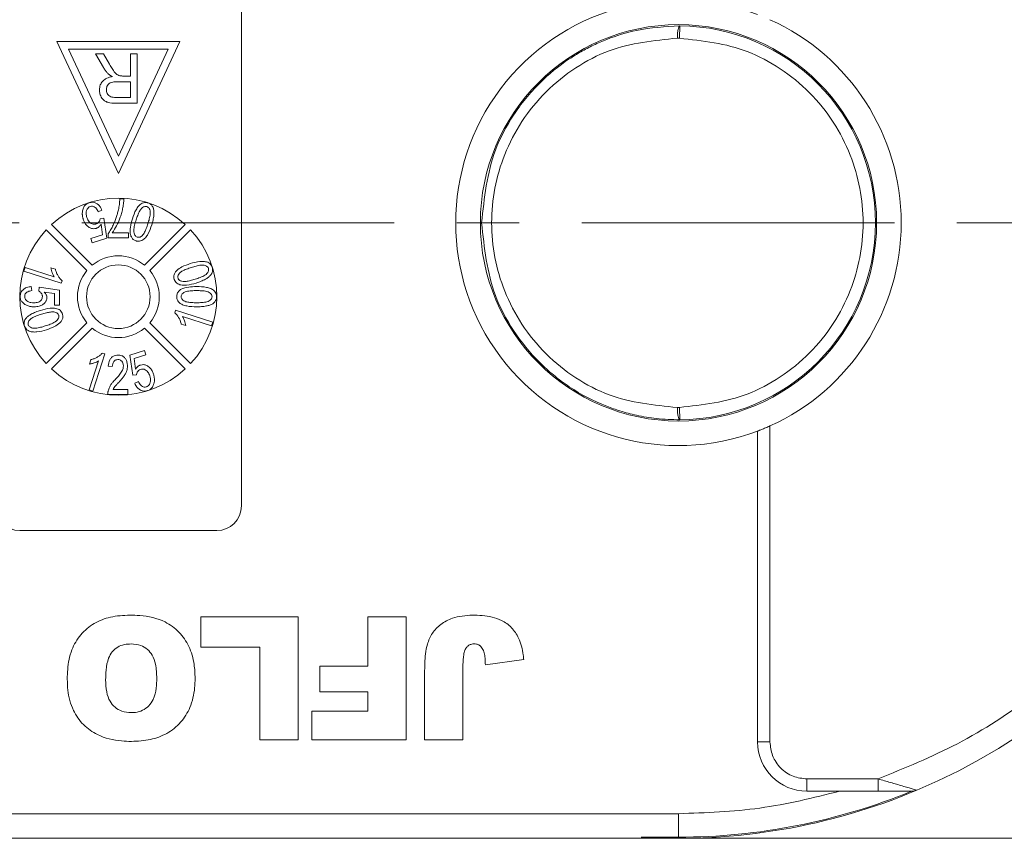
# Model space of a CAD drawing. Header units: millimetres. Extents: x 8853 to 11418, y 45 to 1005.
# Tile 245 of 256: x 11038 to 11078, y 427 to 460. Entities that reach past the tile are written whole.
import ezdxf

# ---------------------------------------------------------------- set-up
doc = ezdxf.new("R2010")
doc.units = ezdxf.units.MM
doc.linetypes.add('CENTERX2', pattern=[20.32, 12.7, -2.54, 2.54, -2.54])
doc.styles.get("Standard").update_dxf_attribs({"font": '仿宋_GB2312_0.TTF', "width": 0.8})
doc.dimstyles.new('ISO-35.1', dxfattribs={"dimtxt": 9, "dimasz": 7.5, "dimexe": 5, "dimexo": 0.625, "dimgap": 2.5, "dimtad": 1, "dimdsep": 46, "dimtxsty": 'Standard', "dimcen": 2.5, "dimadec": 0, "dimazin": 0, "dimtfac": 1, "dimtmove": 0, "dimatfit": 3, "dimfxl": 0, "dimarcsym": 0})

# ---------------------------------------------------------------- blocks, each defined once
blk = doc.blocks.new('*D72')
at = {"color": 0, "lineweight": -2, "transparency": 16777216}
for p, q in [((10888.187, 618.228), (11340.17, 618.228)), ((11335.17, 610.728), (11335.17, 434.54)), ((11229.398, 427.04), (11340.17, 427.04))]:
    blk.add_line(p, q, dxfattribs=at)
at = {"color": 0, "lineweight": 9, "transparency": 16777216}
for points in [[(11333.92, 610.728), (11336.42, 610.728), (11335.17, 618.228)], [(11333.92, 434.54), (11336.42, 434.54), (11335.17, 427.04)]]:
    blk.add_solid(points, dxfattribs=at)
at = {"layer": 'Defpoints', "color": 0, "lineweight": 9, "transparency": 16777216}
for p in [(10887.562, 618.228), (11228.773, 427.04), (11335.17, 427.04)]:
    blk.add_point(p, dxfattribs=at)
at = {"color": 0, "lineweight": 9, "transparency": 16777216, "insert": (11328.17, 522.634), "char_height": 9, "attachment_point": 5, "rotation": 90}
blk.add_mtext('2R+50', dxfattribs=at)

msp = doc.modelspace()

# ---------------------------------------------------------------- linework, layer by layer
at = {"color": 7, "linetype": 'Continuous', "lineweight": 15}
for p, q in [((11047.463, 463.54), (11047.463, 440.54)), ((11065.272, 460.04), (11065.269, 459.54)), ((11039.963, 459.401), (11042.463, 454.04)), ((11044.963, 459.401), (11039.963, 459.401)), ((11042.463, 454.04), (11044.963, 459.401)), ((11065.176, 459.54), (11065.269, 459.54)), ((11040.434, 459.101), (11044.492, 459.101)), ((11042.463, 454.75), (11040.434, 459.101)), ((11041.858, 458.349), (11041.53, 458.901)), ((11041.53, 458.901), (11041.853, 458.901)), ((11041.853, 458.901), (11042.103, 458.479)), ((11044.492, 459.101), (11042.463, 454.75)), ((11042.95, 458.901), (11042.95, 458.004)), ((11043.232, 458.901), (11042.95, 458.901)), ((11043.232, 458.901), (11043.232, 456.901)), ((11042.415, 457.773), (11042.95, 457.773)), ((11042.661, 458.004), (11042.95, 458.004)), ((11042.95, 457.773), (11042.95, 457.132)), ((11042.95, 457.132), (11042.354, 457.132)), ((11043.232, 456.901), (11042.365, 456.901)), ((11042.524, 453.01), (11042.688, 453.01)), ((11041.797, 452.556), (11041.647, 452.491)), ((11041.725, 452.208), (11041.871, 452.229)), ((11041.871, 452.229), (11041.999, 451.416)), ((11041.186, 450.105), (11039.531, 451.761)), ((11039.743, 451.973), (11041.398, 450.318)), ((11041.825, 451.556), (11041.762, 451.983)), ((11043.528, 450.318), (11045.184, 451.973)), ((11045.396, 451.761), (11043.741, 450.105)), ((11041.344, 451.404), (11041.825, 451.556)), ((11041.401, 451.227), (11041.344, 451.404)), ((11041.999, 451.416), (11041.401, 451.227)), ((11042.052, 451.43), (11042.052, 451.596)), ((11042.873, 451.43), (11042.052, 451.43)), ((11042.216, 451.636), (11042.873, 451.636)), ((11042.873, 451.636), (11042.873, 451.43)), ((11038.626, 450.073), (11038.673, 450.22)), ((11040.145, 449.594), (11038.626, 450.073)), ((11038.673, 450.22), (11039.856, 449.847)), ((11039.905, 450.157), (11039.725, 450.214)), ((11040.145, 449.594), (11040.174, 449.689)), ((11038.924, 449.45), (11038.945, 449.285)), ((11039.232, 449.265), (11039.252, 449.429)), ((11039.252, 449.429), (11040.073, 449.306)), ((11040.073, 449.306), (11040.073, 448.691)), ((11039.868, 449.17), (11039.453, 449.23)), ((11039.868, 448.691), (11039.868, 449.17)), ((11040.073, 448.691), (11039.868, 448.691)), ((11044.782, 448.487), (11044.752, 448.391)), ((11044.782, 448.487), (11046.3, 448.008)), ((11046.254, 447.86), (11045.071, 448.233)), ((11039.531, 446.32), (11041.186, 447.975)), ((11041.398, 447.763), (11039.743, 446.108)), ((11045.184, 446.108), (11043.528, 447.763)), ((11043.741, 447.975), (11045.396, 446.32)), ((11045.021, 447.923), (11045.201, 447.867)), ((11046.3, 448.008), (11046.254, 447.86)), ((11041.346, 446.482), (11041.29, 446.302)), ((11041.91, 446.722), (11041.431, 445.203)), ((11041.91, 446.722), (11041.814, 446.751)), ((11042.927, 446.664), (11043.526, 446.853)), ((11043.056, 445.851), (11042.927, 446.664)), ((11043.582, 446.676), (11043.101, 446.525)), ((11043.101, 446.525), (11043.165, 446.098)), ((11043.526, 446.853), (11043.582, 446.676)), ((11041.283, 445.25), (11041.656, 446.433)), ((11042.218, 446.199), (11042.054, 446.219)), ((11043.201, 445.872), (11043.056, 445.851)), ((11042.248, 445.276), (11042.854, 445.276)), ((11042.854, 445.276), (11042.854, 445.07)), ((11043.13, 445.524), (11043.28, 445.589)), ((11041.431, 445.203), (11041.283, 445.25)), ((11042.854, 445.07), (11042.033, 445.07)), ((11065.269, 444.54), (11065.176, 444.54)), ((11065.269, 444.54), (11065.272, 444.04)), ((11068.939, 430.953), (11068.939, 443.789)), ((11068.439, 430.953), (11068.439, 443.581)), ((11046.463, 439.54), (11038.463, 439.54)), ((11045.811, 434.806), (11045.811, 436.04)), ((11045.811, 436.04), (11049.772, 436.04)), ((11049.772, 436.04), (11049.772, 431.04)), ((11052.599, 434.027), (11052.599, 436.04)), ((11052.599, 436.04), (11054.157, 436.04)), ((11054.157, 436.04), (11054.157, 431.04)), ((11048.214, 434.806), (11045.811, 434.806)), ((11048.214, 431.04), (11048.214, 434.806)), ((11056.465, 434.1), (11056.465, 431.04)), ((11057.374, 434.092), (11058.932, 434.3)), ((11050.651, 432.988), (11050.651, 434.027)), ((11050.651, 434.027), (11052.599, 434.027)), ((11054.906, 431.04), (11054.906, 433.746)), ((11052.599, 432.988), (11050.651, 432.988)), ((11052.599, 432.209), (11052.599, 432.988)), ((11050.326, 431.04), (11050.326, 432.209)), ((11050.326, 432.209), (11052.599, 432.209)), ((11049.772, 431.04), (11048.214, 431.04)), ((11054.157, 431.04), (11050.326, 431.04)), ((11056.465, 431.04), (11054.906, 431.04)), ((11068.439, 430.953), (11068.939, 430.953)), ((11073.334, 429.453), (11070.439, 429.453)), ((11070.439, 428.953), (11070.439, 429.453)), ((11073.334, 428.953), (11073.334, 429.453)), ((11070.439, 428.953), (11071.777, 428.953)), ((11071.777, 428.953), (11073.334, 428.953)), ((11065.222, 428.04), (11024.29, 428.04)), ((11065.222, 428.04), (11065.222, 427.086)), ((11025.408, 427.04), (11065.222, 427.04)), ((11063.705, 427.086), (11065.222, 427.086)), ((11066.784, 427.04), (11081.408, 427.04))]:
    msp.add_line(p, q, dxfattribs=at)
at = {"color": 1, "linetype": 'CENTERX2', "lineweight": 13}
msp.add_line((10715.855, 452.04), (11241.313, 452.04), dxfattribs=at)
at = {"color": 7, "linetype": 'Continuous', "lineweight": 15, "flags": 128}
msp.add_lwpolyline([(11066.784, 427.04), (11063.759, 427.04), (11063.753, 427.04)], dxfattribs=at)
at = {"color": 7, "linetype": 'Continuous', "lineweight": 15}
for centre, radius in [((11065.222, 452.04), 8.05), ((11042.463, 449.04), 1.292)]:
    msp.add_circle(centre, radius, dxfattribs=at)
for centre, radius, start, end in [((11065.222, 452.04), 25, 292.7879, 67.2121), ((11065.222, 452.04), 9.05, 69.1769, 290.8231), ((11065.222, 452.04), 9.05, 294.2509, 65.7491), ((11065.222, 452.04), 8, 270.355, 89.645), ((11042.463, 449.04), 4, 47.1491, 132.8509), ((11042.463, 449.04), 4, 137.1491, 222.8509), ((11042.463, 449.04), 4, 317.1491, 42.8509), ((11042.463, 449.04), 1.663, 50.1744, 129.8256), ((11042.463, 449.04), 1.663, 140.1744, 219.8256), ((11042.463, 449.04), 1.663, 320.1744, 39.8256), ((11042.463, 449.04), 1.663, 230.1744, 309.8256), ((11042.463, 449.04), 4, 227.1491, 312.8509), ((11038.463, 440.54), 1, 180, 270), ((11046.463, 440.54), 1, 270, 0), ((11070.439, 430.953), 2, 180, 270), ((11065.222, 452.04), 25, 266.5214, 292.7879), ((11065.222, 452.04), 24.954, 270, 292.2999), ((11074.712, 429.453), 0.5, 270, 292.7879)]:
    msp.add_arc(centre, radius, start, end, dxfattribs=at)
for points, knots in [([(11073.334, 474.628), (11074.423, 474.183), (11076.641, 473.279), (11079.709, 471.286), (11082.519, 468.823), (11084.933, 465.905), (11086.863, 462.647), (11088.232, 459.169), (11089.07, 455.608), (11089.172, 453.216), (11089.222, 452.04)], [0, 0, 0, 0, 0.119843, 0.244, 0.371208, 0.5, 0.628792, 0.756, 0.880157, 1, 1, 1, 1]), ([(11057.222, 452.04), (11057.33, 453.051), (11057.495, 454.6), (11058.364, 456.217), (11059.006, 457.1), (11059.731, 457.9), (11060.499, 458.528), (11061.26, 458.998), (11061.771, 459.266), (11062.513, 459.586), (11063.672, 459.95), (11064.681, 460.007), (11065.272, 460.04)], [0, 0, 0, 0, 0.2373287, 0.3639612, 0.4296932, 0.4970001, 0.6204864, 0.6648412, 0.7107666, 0.758264, 0.858492, 1, 1, 1, 1]), ([(11065.176, 459.54), (11065.178, 459.604), (11065.181, 459.701), (11065.193, 459.817), (11065.207, 459.912), (11065.227, 459.984), (11065.25, 460.032), (11065.264, 460.037), (11065.272, 460.04)], [0, 0, 0, 0, 0.24166, 0.368694, 0.499829, 0.705384, 0.84166, 1, 1, 1, 1]), ([(11065.176, 444.54), (11064.23, 444.635), (11062.775, 444.781), (11061.016, 445.712), (11059.807, 446.679), (11058.825, 447.883), (11057.912, 449.633), (11057.447, 452.04), (11057.912, 454.447), (11058.825, 456.198), (11059.807, 457.402), (11061.016, 458.369), (11062.775, 459.3), (11064.23, 459.445), (11065.176, 459.54)], [0, 0, 0, 0, 0.120645, 0.185436, 0.251402, 0.317135, 0.381281, 0.5, 0.618719, 0.682865, 0.748598, 0.814564, 0.879355, 1, 1, 1, 1]), ([(11065.269, 459.54), (11066.208, 459.435), (11067.653, 459.273), (11069.388, 458.334), (11070.58, 457.366), (11071.546, 456.167), (11072.446, 454.426), (11072.902, 452.04), (11072.446, 449.654), (11071.546, 447.914), (11070.58, 446.715), (11069.388, 445.747), (11067.653, 444.808), (11066.208, 444.646), (11065.269, 444.54)], [0, 0, 0, 0, 0.1197711, 0.1842078, 0.25, 0.3157922, 0.3802289, 0.5, 0.6197711, 0.6842078, 0.75, 0.8157922, 0.8802289, 1, 1, 1, 1]), ([(11042.103, 458.479), (11042.137, 458.422), (11042.209, 458.306), (11042.31, 458.153), (11042.419, 458.048), (11042.493, 458.023), (11042.522, 458.013)], [0, 0, 0, 0, 0.311481, 0.638477, 0.856708, 1, 1, 1, 1]), ([(11042.069, 458.077), (11042.057, 458.089), (11042.033, 458.112), (11041.999, 458.149), (11041.967, 458.187), (11041.932, 458.233), (11041.896, 458.287), (11041.871, 458.329), (11041.858, 458.349)], [0, 0, 0, 0, 0.144665, 0.289487, 0.4342, 0.579222, 0.789354, 1, 1, 1, 1]), ([(11042.224, 457.978), (11042.211, 457.985), (11042.183, 457.999), (11042.143, 458.022), (11042.104, 458.047), (11042.081, 458.067), (11042.069, 458.077)], [0, 0, 0, 0, 0.250484, 0.501049, 0.749483, 1, 1, 1, 1]), ([(11041.694, 457.441), (11041.7, 457.509), (11041.711, 457.633), (11041.807, 457.79), (11041.954, 457.91), (11042.105, 457.959), (11042.202, 457.975), (11042.224, 457.978)], [0, 0, 0, 0, 0.243042, 0.443531, 0.644482, 0.917379, 1, 1, 1, 1]), ([(11041.976, 457.447), (11041.981, 457.491), (11041.989, 457.568), (11042.047, 457.666), (11042.13, 457.733), (11042.258, 457.769), (11042.355, 457.772), (11042.415, 457.773)], [0, 0, 0, 0, 0.210178, 0.371226, 0.533565, 0.714898, 1, 1, 1, 1]), ([(11042.522, 458.013), (11042.528, 458.012), (11042.54, 458.01), (11042.557, 458.008), (11042.574, 458.007), (11042.598, 458.005), (11042.627, 458.004), (11042.65, 458.004), (11042.661, 458.004)], [0, 0, 0, 0, 0.125153, 0.250477, 0.375646, 0.500866, 0.750267, 1, 1, 1, 1]), ([(11042.365, 456.901), (11042.253, 456.903), (11042.091, 456.906), (11041.892, 456.992), (11041.779, 457.116), (11041.706, 457.271), (11041.698, 457.387), (11041.694, 457.441)], [0, 0, 0, 0, 0.336384, 0.490534, 0.645438, 0.837553, 1, 1, 1, 1]), ([(11042.354, 457.132), (11042.285, 457.136), (11042.185, 457.141), (11042.07, 457.21), (11042.01, 457.287), (11041.979, 457.369), (11041.977, 457.424), (11041.976, 457.447)], [0, 0, 0, 0, 0.363897, 0.534205, 0.704468, 0.879693, 1, 1, 1, 1]), ([(11041.277, 452.856), (11041.328, 452.867), (11041.418, 452.887), (11041.547, 452.85), (11041.653, 452.781), (11041.74, 452.68), (11041.778, 452.597), (11041.797, 452.556)], [0, 0, 0, 0, 0.231033, 0.410099, 0.588276, 0.79967, 1, 1, 1, 1]), ([(11042.688, 453.01), (11042.684, 452.943), (11042.676, 452.809), (11042.639, 452.611), (11042.591, 452.416), (11042.515, 452.184), (11042.4, 451.916), (11042.278, 451.73), (11042.216, 451.636)], [0, 0, 0, 0, 0.136074, 0.273442, 0.409391, 0.546051, 0.771031, 1, 1, 1, 1]), ([(11042.465, 452.575), (11042.473, 452.611), (11042.488, 452.682), (11042.505, 452.791), (11042.517, 452.9), (11042.522, 452.973), (11042.524, 453.01)], [0, 0, 0, 0, 0.2489441, 0.4983189, 0.7489671, 1, 1, 1, 1]), ([(11041.035, 452.188), (11041.03, 452.204), (11041.021, 452.236), (11041.01, 452.285), (11041.002, 452.334), (11040.996, 452.399), (11040.998, 452.48), (11041.012, 452.542), (11041.018, 452.573)], [0, 0, 0, 0, 0.127963, 0.256223, 0.384243, 0.512773, 0.753539, 1, 1, 1, 1]), ([(11041.018, 452.573), (11041.026, 452.598), (11041.041, 452.647), (11041.075, 452.71), (11041.117, 452.762), (11041.163, 452.801), (11041.216, 452.835), (11041.256, 452.849), (11041.277, 452.856)], [0, 0, 0, 0, 0.191156, 0.386745, 0.532242, 0.682074, 0.838678, 1, 1, 1, 1]), ([(11041.325, 452.704), (11041.296, 452.691), (11041.243, 452.666), (11041.187, 452.586), (11041.153, 452.477), (11041.157, 452.359), (11041.179, 452.283), (11041.187, 452.254)], [0, 0, 0, 0, 0.177382, 0.334007, 0.546686, 0.828047, 1, 1, 1, 1]), ([(11041.647, 452.491), (11041.618, 452.546), (11041.577, 452.624), (11041.485, 452.693), (11041.41, 452.718), (11041.355, 452.711), (11041.328, 452.704), (11041.325, 452.704)], [0, 0, 0, 0, 0.432044, 0.616827, 0.802741, 0.978102, 1, 1, 1, 1]), ([(11042.052, 451.596), (11042.089, 451.652), (11042.163, 451.764), (11042.246, 451.935), (11042.318, 452.097), (11042.376, 452.253), (11042.426, 452.412), (11042.452, 452.521), (11042.465, 452.575)], [0, 0, 0, 0, 0.187474, 0.376649, 0.531429, 0.686592, 0.843059, 1, 1, 1, 1]), ([(11043.032, 452.204), (11043.075, 452.331), (11043.139, 452.516), (11043.282, 452.729), (11043.403, 452.833), (11043.529, 452.872), (11043.611, 452.867), (11043.656, 452.855), (11043.668, 452.851)], [0, 0, 0, 0, 0.39843, 0.578555, 0.76032, 0.861216, 0.962169, 1, 1, 1, 1]), ([(11043.184, 452.156), (11043.205, 452.219), (11043.247, 452.346), (11043.318, 452.51), (11043.399, 452.628), (11043.477, 452.684), (11043.544, 452.708), (11043.591, 452.706), (11043.615, 452.7), (11043.62, 452.699)], [0, 0, 0, 0, 0.26335, 0.527085, 0.70469, 0.820189, 0.900798, 0.982045, 1, 1, 1, 1]), ([(11043.62, 452.699), (11043.639, 452.69), (11043.678, 452.673), (11043.725, 452.614), (11043.758, 452.523), (11043.761, 452.379), (11043.724, 452.202), (11043.685, 452.07), (11043.665, 452.004)], [0, 0, 0, 0, 0.0820242, 0.1644637, 0.2906291, 0.4572607, 0.7266127, 1, 1, 1, 1]), ([(11043.668, 452.851), (11043.688, 452.844), (11043.728, 452.83), (11043.781, 452.794), (11043.826, 452.749), (11043.857, 452.701), (11043.879, 452.654), (11043.888, 452.624), (11043.892, 452.608)], [0, 0, 0, 0, 0.18305, 0.371765, 0.546827, 0.72894, 0.863493, 1, 1, 1, 1]), ([(11043.892, 452.608), (11043.9, 452.567), (11043.915, 452.483), (11043.908, 452.363), (11043.893, 452.253), (11043.872, 452.153), (11043.847, 452.054), (11043.827, 451.989), (11043.817, 451.956)], [0, 0, 0, 0, 0.189976, 0.385585, 0.537948, 0.690959, 0.845359, 1, 1, 1, 1]), ([(11041.564, 451.816), (11041.522, 451.808), (11041.438, 451.79), (11041.302, 451.833), (11041.179, 451.921), (11041.086, 452.048), (11041.051, 452.144), (11041.035, 452.188)], [0, 0, 0, 0, 0.177529, 0.354598, 0.576747, 0.802574, 1, 1, 1, 1]), ([(11041.187, 452.254), (11041.212, 452.19), (11041.25, 452.097), (11041.351, 452.011), (11041.436, 451.977), (11041.506, 451.98), (11041.542, 451.99), (11041.552, 451.993)], [0, 0, 0, 0, 0.404133, 0.590474, 0.778216, 0.938326, 1, 1, 1, 1]), ([(11041.552, 451.993), (11041.567, 451.998), (11041.599, 452.011), (11041.639, 452.04), (11041.67, 452.075), (11041.695, 452.114), (11041.715, 452.159), (11041.722, 452.192), (11041.725, 452.208)], [0, 0, 0, 0, 0.172016, 0.35027, 0.50136, 0.657066, 0.825975, 1, 1, 1, 1]), ([(11043.181, 451.307), (11043.14, 451.325), (11043.061, 451.358), (11042.981, 451.467), (11042.933, 451.638), (11042.941, 451.894), (11042.999, 452.092), (11043.032, 452.204)], [0, 0, 0, 0, 0.130102, 0.251339, 0.3866, 0.653267, 1, 1, 1, 1]), ([(11043.231, 451.46), (11043.212, 451.469), (11043.173, 451.486), (11043.126, 451.543), (11043.095, 451.626), (11043.086, 451.766), (11043.121, 451.945), (11043.163, 452.085), (11043.184, 452.156)], [0, 0, 0, 0, 0.081501, 0.16341, 0.28555, 0.424413, 0.709181, 1, 1, 1, 1]), ([(11041.762, 451.983), (11041.754, 451.971), (11041.74, 451.948), (11041.71, 451.91), (11041.67, 451.871), (11041.627, 451.842), (11041.591, 451.826), (11041.573, 451.819), (11041.564, 451.816)], [0, 0, 0, 0, 0.155778, 0.312452, 0.546133, 0.787059, 0.893146, 1, 1, 1, 1]), ([(11043.817, 451.956), (11043.774, 451.829), (11043.711, 451.643), (11043.567, 451.43), (11043.445, 451.326), (11043.321, 451.287), (11043.239, 451.291), (11043.194, 451.303), (11043.181, 451.307)], [0, 0, 0, 0, 0.397793, 0.578801, 0.761678, 0.860551, 0.959511, 1, 1, 1, 1]), ([(11043.665, 452.004), (11043.655, 451.972), (11043.634, 451.909), (11043.601, 451.82), (11043.567, 451.736), (11043.53, 451.659), (11043.487, 451.583), (11043.448, 451.54), (11043.428, 451.517)], [0, 0, 0, 0, 0.183296, 0.366739, 0.522449, 0.67858, 0.837782, 1, 1, 1, 1]), ([(11065.272, 444.04), (11064.955, 444.049), (11064.364, 444.066), (11063.553, 444.205), (11062.883, 444.381), (11061.947, 444.709), (11061.026, 445.188), (11060.147, 445.84), (11059.347, 446.562), (11058.498, 447.611), (11057.496, 449.48), (11057.33, 451.03), (11057.222, 452.04)], [0, 0, 0, 0, 0.076031, 0.141714, 0.197043, 0.242017, 0.379556, 0.443133, 0.503189, 0.636039, 0.762674, 1, 1, 1, 1]), ([(11089.222, 452.04), (11089.172, 450.865), (11089.07, 448.472), (11088.232, 444.911), (11086.863, 441.433), (11084.933, 438.175), (11082.519, 435.258), (11079.709, 432.794), (11076.641, 430.802), (11074.423, 429.897), (11073.334, 429.453)], [0, 0, 0, 0, 0.119843, 0.244, 0.371208, 0.5, 0.628792, 0.756, 0.880157, 1, 1, 1, 1]), ([(11043.428, 451.517), (11043.415, 451.506), (11043.389, 451.484), (11043.351, 451.464), (11043.316, 451.454), (11043.288, 451.451), (11043.259, 451.453), (11043.24, 451.458), (11043.231, 451.46)], [0, 0, 0, 0, 0.233486, 0.474398, 0.601204, 0.732029, 0.864197, 1, 1, 1, 1]), ([(11045.382, 450.382), (11045.511, 450.419), (11045.7, 450.474), (11045.958, 450.478), (11046.114, 450.438), (11046.216, 450.356), (11046.258, 450.287), (11046.273, 450.244), (11046.277, 450.232)], [0, 0, 0, 0, 0.398487, 0.580423, 0.764447, 0.863754, 0.963105, 1, 1, 1, 1]), ([(11039.725, 450.214), (11039.728, 450.197), (11039.733, 450.164), (11039.745, 450.116), (11039.759, 450.067), (11039.779, 450.006), (11039.808, 449.93), (11039.84, 449.875), (11039.856, 449.847)], [0, 0, 0, 0, 0.127794, 0.25608, 0.383876, 0.511854, 0.754509, 1, 1, 1, 1]), ([(11040.174, 449.689), (11040.144, 449.717), (11040.083, 449.775), (11040.013, 449.882), (11039.953, 449.998), (11039.921, 450.092), (11039.908, 450.146), (11039.905, 450.157)], [0, 0, 0, 0, 0.2257979, 0.4583838, 0.6958093, 0.9380619, 1, 1, 1, 1]), ([(11044.733, 449.745), (11044.724, 449.788), (11044.706, 449.87), (11044.748, 449.998), (11044.857, 450.135), (11045.072, 450.277), (11045.269, 450.344), (11045.382, 450.382)], [0, 0, 0, 0, 0.126146, 0.248685, 0.381789, 0.644448, 1, 1, 1, 1]), ([(11044.888, 449.792), (11044.883, 449.813), (11044.875, 449.854), (11044.895, 449.926), (11044.948, 450.004), (11045.062, 450.091), (11045.23, 450.163), (11045.363, 450.207), (11045.43, 450.23)], [0, 0, 0, 0, 0.0814958, 0.163467, 0.2846171, 0.4470253, 0.7211404, 1, 1, 1, 1]), ([(11045.43, 450.23), (11045.494, 450.249), (11045.622, 450.287), (11045.796, 450.323), (11045.94, 450.324), (11046.031, 450.293), (11046.09, 450.251), (11046.115, 450.211), (11046.123, 450.188), (11046.125, 450.184)], [0, 0, 0, 0, 0.26321, 0.526906, 0.702895, 0.82215, 0.902396, 0.983377, 1, 1, 1, 1]), ([(11046.125, 450.184), (11046.129, 450.164), (11046.137, 450.122), (11046.115, 450.05), (11046.065, 449.978), (11045.956, 449.891), (11045.789, 449.818), (11045.651, 449.772), (11045.582, 449.748)], [0, 0, 0, 0, 0.082176, 0.164779, 0.286551, 0.426628, 0.71036, 1, 1, 1, 1]), ([(11046.277, 450.232), (11046.283, 450.211), (11046.295, 450.168), (11046.295, 450.102), (11046.283, 450.039), (11046.261, 449.987), (11046.234, 449.944), (11046.216, 449.921), (11046.207, 449.909)], [0, 0, 0, 0, 0.190309, 0.38662, 0.562308, 0.745207, 0.871859, 1, 1, 1, 1]), ([(11045.63, 449.596), (11045.5, 449.559), (11045.312, 449.505), (11045.054, 449.5), (11044.897, 449.541), (11044.794, 449.622), (11044.752, 449.691), (11044.737, 449.734), (11044.733, 449.745)], [0, 0, 0, 0, 0.397993, 0.580197, 0.764282, 0.864607, 0.964958, 1, 1, 1, 1]), ([(11045.047, 449.664), (11045.031, 449.668), (11044.998, 449.676), (11044.958, 449.696), (11044.93, 449.72), (11044.912, 449.742), (11044.897, 449.766), (11044.891, 449.783), (11044.888, 449.792)], [0, 0, 0, 0, 0.234136, 0.47621, 0.606476, 0.74032, 0.868467, 1, 1, 1, 1]), ([(11045.582, 449.748), (11045.55, 449.739), (11045.486, 449.719), (11045.394, 449.695), (11045.306, 449.675), (11045.222, 449.662), (11045.135, 449.653), (11045.077, 449.66), (11045.047, 449.664)], [0, 0, 0, 0, 0.183286, 0.366712, 0.522381, 0.678491, 0.837651, 1, 1, 1, 1]), ([(11046.207, 449.909), (11046.177, 449.879), (11046.116, 449.818), (11046.013, 449.754), (11045.914, 449.704), (11045.822, 449.664), (11045.727, 449.628), (11045.662, 449.607), (11045.63, 449.596)], [0, 0, 0, 0, 0.192003, 0.389705, 0.541013, 0.692984, 0.846361, 1, 1, 1, 1]), ([(11038.473, 449.052), (11038.478, 449.102), (11038.487, 449.198), (11038.575, 449.319), (11038.707, 449.409), (11038.833, 449.441), (11038.91, 449.448), (11038.924, 449.45)], [0, 0, 0, 0, 0.222912, 0.429114, 0.647214, 0.937531, 1, 1, 1, 1]), ([(11038.945, 449.285), (11038.889, 449.276), (11038.809, 449.262), (11038.72, 449.207), (11038.678, 449.154), (11038.66, 449.1), (11038.658, 449.065), (11038.658, 449.051)], [0, 0, 0, 0, 0.406374, 0.592589, 0.744614, 0.896945, 1, 1, 1, 1]), ([(11044.833, 449.041), (11044.838, 449.086), (11044.847, 449.174), (11044.919, 449.281), (11045.074, 449.384), (11045.323, 449.444), (11045.536, 449.449), (11045.644, 449.451)], [0, 0, 0, 0, 0.132467, 0.259515, 0.367846, 0.679603, 1, 1, 1, 1]), ([(11045.017, 449.039), (11045.019, 449.061), (11045.023, 449.103), (11045.062, 449.164), (11045.13, 449.218), (11045.257, 449.265), (11045.433, 449.284), (11045.573, 449.286), (11045.643, 449.287)], [0, 0, 0, 0, 0.085224, 0.171206, 0.283222, 0.43306, 0.713823, 1, 1, 1, 1]), ([(11045.643, 449.287), (11045.71, 449.286), (11045.85, 449.284), (11046.023, 449.267), (11046.154, 449.22), (11046.221, 449.166), (11046.262, 449.103), (11046.266, 449.062), (11046.269, 449.041)], [0, 0, 0, 0, 0.271738, 0.571643, 0.702765, 0.834611, 0.913732, 1, 1, 1, 1]), ([(11045.644, 449.451), (11045.778, 449.448), (11045.972, 449.443), (11046.217, 449.375), (11046.354, 449.295), (11046.429, 449.188), (11046.452, 449.106), (11046.453, 449.056), (11046.453, 449.041)], [0, 0, 0, 0, 0.397293, 0.573404, 0.751661, 0.853128, 0.954558, 1, 1, 1, 1]), ([(11038.667, 448.727), (11038.646, 448.741), (11038.603, 448.77), (11038.553, 448.821), (11038.515, 448.875), (11038.491, 448.929), (11038.475, 448.989), (11038.474, 449.031), (11038.473, 449.052)], [0, 0, 0, 0, 0.193249, 0.390898, 0.535588, 0.684711, 0.839955, 1, 1, 1, 1]), ([(11038.658, 449.051), (11038.661, 449.019), (11038.666, 448.963), (11038.714, 448.892), (11038.793, 448.835), (11038.903, 448.798), (11038.989, 448.795), (11039.03, 448.793)], [0, 0, 0, 0, 0.188744, 0.324822, 0.492508, 0.758011, 1, 1, 1, 1]), ([(11039.03, 448.793), (11039.093, 448.797), (11039.182, 448.802), (11039.287, 448.854), (11039.343, 448.908), (11039.372, 448.978), (11039.374, 449.024), (11039.376, 449.048)], [0, 0, 0, 0, 0.383963, 0.547613, 0.713022, 0.855096, 1, 1, 1, 1]), ([(11039.56, 449.003), (11039.557, 448.969), (11039.551, 448.897), (11039.487, 448.793), (11039.382, 448.707), (11039.229, 448.64), (11039.111, 448.633), (11039.042, 448.629)], [0, 0, 0, 0, 0.142548, 0.302942, 0.503054, 0.708879, 1, 1, 1, 1]), ([(11039.376, 449.048), (11039.375, 449.063), (11039.374, 449.095), (11039.362, 449.137), (11039.343, 449.172), (11039.317, 449.205), (11039.28, 449.237), (11039.248, 449.256), (11039.232, 449.265)], [0, 0, 0, 0, 0.169274, 0.343337, 0.470122, 0.601323, 0.797642, 1, 1, 1, 1]), ([(11039.453, 449.23), (11039.463, 449.221), (11039.481, 449.201), (11039.508, 449.165), (11039.534, 449.122), (11039.551, 449.077), (11039.559, 449.037), (11039.56, 449.014), (11039.56, 449.003)], [0, 0, 0, 0, 0.155622, 0.312048, 0.522865, 0.739991, 0.868899, 1, 1, 1, 1]), ([(11045.644, 448.631), (11045.509, 448.634), (11045.314, 448.639), (11045.078, 448.705), (11044.949, 448.778), (11044.87, 448.87), (11044.837, 448.96), (11044.834, 449.018), (11044.833, 449.041)], [0, 0, 0, 0, 0.396817, 0.575976, 0.724424, 0.827652, 0.931402, 1, 1, 1, 1]), ([(11045.127, 448.868), (11045.1, 448.888), (11045.058, 448.918), (11045.024, 448.98), (11045.018, 449.018), (11045.018, 449.037), (11045.017, 449.039)], [0, 0, 0, 0, 0.472419, 0.721549, 0.970751, 1, 1, 1, 1]), ([(11046.269, 449.041), (11046.267, 449.02), (11046.263, 448.979), (11046.222, 448.918), (11046.156, 448.864), (11046.03, 448.817), (11045.856, 448.799), (11045.714, 448.796), (11045.643, 448.795)], [0, 0, 0, 0, 0.0834403, 0.1674573, 0.2901796, 0.424177, 0.7091941, 1, 1, 1, 1]), ([(11046.453, 449.041), (11046.452, 449.018), (11046.45, 448.971), (11046.431, 448.909), (11046.403, 448.856), (11046.371, 448.816), (11046.336, 448.782), (11046.312, 448.764), (11046.299, 448.755)], [0, 0, 0, 0, 0.203225, 0.41287, 0.56979, 0.731801, 0.864927, 1, 1, 1, 1]), ([(11039.042, 448.629), (11039.026, 448.629), (11038.992, 448.63), (11038.942, 448.634), (11038.893, 448.641), (11038.829, 448.655), (11038.752, 448.68), (11038.696, 448.711), (11038.667, 448.727)], [0, 0, 0, 0, 0.127378, 0.254999, 0.382438, 0.510406, 0.752427, 1, 1, 1, 1]), ([(11038.72, 448.171), (11038.749, 448.201), (11038.809, 448.262), (11038.911, 448.325), (11039.01, 448.375), (11039.103, 448.416), (11039.199, 448.452), (11039.264, 448.473), (11039.297, 448.484)], [0, 0, 0, 0, 0.18979, 0.385218, 0.537634, 0.690722, 0.845228, 1, 1, 1, 1]), ([(11039.297, 448.484), (11039.426, 448.522), (11039.615, 448.577), (11039.875, 448.58), (11040.033, 448.539), (11040.135, 448.455), (11040.175, 448.387), (11040.19, 448.345), (11040.193, 448.335)], [0, 0, 0, 0, 0.397933, 0.582332, 0.768605, 0.868643, 0.968479, 1, 1, 1, 1]), ([(11045.643, 448.795), (11045.61, 448.795), (11045.543, 448.796), (11045.45, 448.8), (11045.363, 448.808), (11045.284, 448.819), (11045.203, 448.835), (11045.153, 448.857), (11045.127, 448.868)], [0, 0, 0, 0, 0.190496, 0.381118, 0.533543, 0.686347, 0.8418, 1, 1, 1, 1]), ([(11046.299, 448.755), (11046.258, 448.735), (11046.175, 448.693), (11046.052, 448.664), (11045.941, 448.647), (11045.842, 448.637), (11045.743, 448.632), (11045.677, 448.631), (11045.644, 448.631)], [0, 0, 0, 0, 0.203404, 0.412578, 0.558423, 0.704766, 0.852269, 1, 1, 1, 1]), ([(11038.649, 447.848), (11038.643, 447.869), (11038.632, 447.913), (11038.631, 447.978), (11038.643, 448.041), (11038.665, 448.093), (11038.692, 448.137), (11038.71, 448.16), (11038.72, 448.171)], [0, 0, 0, 0, 0.1903088, 0.3866202, 0.5623083, 0.7452068, 0.8718592, 1, 1, 1, 1]), ([(11038.802, 447.896), (11038.798, 447.916), (11038.789, 447.955), (11038.808, 448.024), (11038.857, 448.1), (11038.969, 448.188), (11039.138, 448.263), (11039.275, 448.309), (11039.345, 448.332)], [0, 0, 0, 0, 0.078202, 0.156814, 0.274428, 0.428483, 0.711398, 1, 1, 1, 1]), ([(11039.345, 448.332), (11039.376, 448.342), (11039.44, 448.361), (11039.532, 448.386), (11039.62, 448.405), (11039.705, 448.418), (11039.791, 448.427), (11039.85, 448.42), (11039.879, 448.417)], [0, 0, 0, 0, 0.183286, 0.366712, 0.522381, 0.678491, 0.837651, 1, 1, 1, 1]), ([(11040.039, 448.288), (11040.043, 448.268), (11040.051, 448.227), (11040.031, 448.156), (11039.98, 448.079), (11039.867, 447.991), (11039.699, 447.918), (11039.564, 447.873), (11039.496, 447.851)], [0, 0, 0, 0, 0.081148, 0.162775, 0.281887, 0.440431, 0.71766, 1, 1, 1, 1]), ([(11040.193, 448.335), (11040.202, 448.292), (11040.22, 448.207), (11040.176, 448.078), (11040.062, 447.94), (11039.848, 447.801), (11039.653, 447.735), (11039.544, 447.699)], [0, 0, 0, 0, 0.129663, 0.25238, 0.389931, 0.65822, 1, 1, 1, 1]), ([(11039.879, 448.417), (11039.907, 448.409), (11039.953, 448.396), (11040.007, 448.353), (11040.029, 448.314), (11040.037, 448.292), (11040.039, 448.288)], [0, 0, 0, 0, 0.393428, 0.66797, 0.943111, 1, 1, 1, 1]), ([(11044.752, 448.391), (11044.81, 448.33), (11044.927, 448.205), (11044.994, 448.03), (11045.019, 447.935), (11045.021, 447.923)], [0, 0, 0, 0, 0.458957, 0.935465, 1, 1, 1, 1]), ([(11045.201, 447.867), (11045.195, 447.9), (11045.183, 447.965), (11045.145, 448.09), (11045.1, 448.176), (11045.071, 448.233)], [0, 0, 0, 0, 0.256175, 0.51219, 1, 1, 1, 1]), ([(11039.544, 447.699), (11039.415, 447.661), (11039.227, 447.607), (11038.969, 447.602), (11038.813, 447.643), (11038.71, 447.724), (11038.668, 447.793), (11038.653, 447.836), (11038.649, 447.848)], [0, 0, 0, 0, 0.398455, 0.580367, 0.764167, 0.863829, 0.96352, 1, 1, 1, 1]), ([(11039.496, 447.851), (11039.433, 447.831), (11039.305, 447.793), (11039.129, 447.757), (11038.986, 447.757), (11038.894, 447.788), (11038.836, 447.83), (11038.811, 447.869), (11038.803, 447.892), (11038.802, 447.896)], [0, 0, 0, 0, 0.263277, 0.527047, 0.704761, 0.823099, 0.903112, 0.983865, 1, 1, 1, 1]), ([(11041.814, 446.751), (11041.786, 446.721), (11041.728, 446.66), (11041.622, 446.589), (11041.506, 446.53), (11041.412, 446.498), (11041.358, 446.485), (11041.346, 446.482)], [0, 0, 0, 0, 0.226143, 0.459037, 0.694977, 0.935558, 1, 1, 1, 1]), ([(11042.054, 446.219), (11042.066, 446.308), (11042.084, 446.437), (11042.185, 446.577), (11042.284, 446.645), (11042.379, 446.668), (11042.434, 446.67), (11042.452, 446.67)], [0, 0, 0, 0, 0.392892, 0.572783, 0.753614, 0.921225, 1, 1, 1, 1]), ([(11042.448, 446.486), (11042.419, 446.483), (11042.367, 446.479), (11042.304, 446.438), (11042.259, 446.384), (11042.224, 446.303), (11042.22, 446.238), (11042.218, 446.199)], [0, 0, 0, 0, 0.209928, 0.370242, 0.529862, 0.716294, 1, 1, 1, 1]), ([(11042.669, 446.227), (11042.665, 446.269), (11042.659, 446.337), (11042.609, 446.416), (11042.554, 446.463), (11042.497, 446.483), (11042.461, 446.485), (11042.448, 446.486)], [0, 0, 0, 0, 0.326003, 0.538357, 0.716388, 0.895146, 1, 1, 1, 1]), ([(11042.452, 446.67), (11042.503, 446.666), (11042.591, 446.658), (11042.697, 446.588), (11042.77, 446.497), (11042.824, 446.375), (11042.83, 446.28), (11042.833, 446.229)], [0, 0, 0, 0, 0.2315921, 0.3991134, 0.5659003, 0.765762, 1, 1, 1, 1]), ([(11041.29, 446.302), (11041.306, 446.305), (11041.339, 446.31), (11041.388, 446.322), (11041.436, 446.336), (11041.498, 446.356), (11041.573, 446.385), (11041.628, 446.417), (11041.656, 446.433)], [0, 0, 0, 0, 0.127798, 0.256107, 0.383903, 0.511894, 0.754532, 1, 1, 1, 1]), ([(11042.328, 445.666), (11042.374, 445.715), (11042.464, 445.814), (11042.583, 445.962), (11042.659, 446.104), (11042.666, 446.194), (11042.669, 446.227)], [0, 0, 0, 0, 0.2983772, 0.5970962, 0.8531687, 1, 1, 1, 1]), ([(11042.833, 446.229), (11042.832, 446.195), (11042.829, 446.128), (11042.802, 446.017), (11042.75, 445.901), (11042.673, 445.784), (11042.584, 445.676), (11042.522, 445.607), (11042.491, 445.572)], [0, 0, 0, 0, 0.131944, 0.266787, 0.446934, 0.632145, 0.81578, 1, 1, 1, 1]), ([(11043.165, 446.098), (11043.172, 446.11), (11043.187, 446.133), (11043.217, 446.17), (11043.256, 446.209), (11043.298, 446.237), (11043.335, 446.254), (11043.353, 446.261), (11043.362, 446.264)], [0, 0, 0, 0, 0.157952, 0.316856, 0.544695, 0.779396, 0.889257, 1, 1, 1, 1]), ([(11043.375, 446.088), (11043.343, 446.074), (11043.285, 446.047), (11043.229, 445.969), (11043.208, 445.909), (11043.202, 445.876), (11043.201, 445.872)], [0, 0, 0, 0, 0.349762, 0.652672, 0.962091, 1, 1, 1, 1]), ([(11043.362, 446.264), (11043.404, 446.273), (11043.488, 446.29), (11043.623, 446.249), (11043.745, 446.162), (11043.839, 446.035), (11043.874, 445.939), (11043.891, 445.892)], [0, 0, 0, 0, 0.177674, 0.352669, 0.57168, 0.794642, 1, 1, 1, 1]), ([(11043.74, 445.826), (11043.719, 445.88), (11043.687, 445.964), (11043.6, 446.053), (11043.516, 446.097), (11043.435, 446.104), (11043.391, 446.092), (11043.375, 446.088)], [0, 0, 0, 0, 0.338842, 0.53301, 0.728333, 0.898026, 1, 1, 1, 1]), ([(11043.601, 445.377), (11043.626, 445.387), (11043.674, 445.408), (11043.731, 445.478), (11043.768, 445.579), (11043.773, 445.703), (11043.75, 445.786), (11043.74, 445.826)], [0, 0, 0, 0, 0.150705, 0.302187, 0.50178, 0.762512, 1, 1, 1, 1]), ([(11043.891, 445.892), (11043.896, 445.876), (11043.906, 445.844), (11043.916, 445.795), (11043.924, 445.746), (11043.929, 445.681), (11043.928, 445.601), (11043.915, 445.539), (11043.908, 445.507)], [0, 0, 0, 0, 0.127976, 0.256265, 0.384294, 0.512916, 0.753586, 1, 1, 1, 1]), ([(11042.049, 445.211), (11042.055, 445.235), (11042.069, 445.284), (11042.096, 445.351), (11042.128, 445.414), (11042.173, 445.489), (11042.24, 445.573), (11042.299, 445.635), (11042.328, 445.666)], [0, 0, 0, 0, 0.138221, 0.277395, 0.402216, 0.527815, 0.762777, 1, 1, 1, 1]), ([(11042.491, 445.572), (11042.468, 445.548), (11042.433, 445.512), (11042.388, 445.463), (11042.345, 445.416), (11042.294, 445.356), (11042.263, 445.303), (11042.248, 445.276)], [0, 0, 0, 0, 0.259965, 0.389946, 0.519942, 0.758178, 1, 1, 1, 1]), ([(11043.65, 445.224), (11043.599, 445.213), (11043.509, 445.193), (11043.372, 445.232), (11043.26, 445.311), (11043.178, 445.416), (11043.144, 445.492), (11043.13, 445.524)], [0, 0, 0, 0, 0.231218, 0.408045, 0.624904, 0.840008, 1, 1, 1, 1]), ([(11043.28, 445.589), (11043.307, 445.536), (11043.347, 445.458), (11043.439, 445.39), (11043.514, 445.363), (11043.57, 445.369), (11043.598, 445.376), (11043.601, 445.377)], [0, 0, 0, 0, 0.42142, 0.608037, 0.795331, 0.975757, 1, 1, 1, 1]), ([(11043.908, 445.507), (11043.9, 445.483), (11043.885, 445.433), (11043.851, 445.37), (11043.81, 445.319), (11043.764, 445.279), (11043.71, 445.246), (11043.67, 445.231), (11043.65, 445.224)], [0, 0, 0, 0, 0.191156, 0.386745, 0.532242, 0.682074, 0.838678, 1, 1, 1, 1]), ([(11042.033, 445.07), (11042.033, 445.076), (11042.033, 445.088), (11042.033, 445.106), (11042.034, 445.124), (11042.037, 445.147), (11042.041, 445.177), (11042.046, 445.2), (11042.049, 445.211)], [0, 0, 0, 0, 0.125133, 0.250295, 0.375449, 0.500779, 0.749809, 1, 1, 1, 1]), ([(11065.272, 444.04), (11065.264, 444.043), (11065.25, 444.049), (11065.227, 444.096), (11065.207, 444.169), (11065.193, 444.264), (11065.181, 444.38), (11065.178, 444.477), (11065.176, 444.54)], [0, 0, 0, 0, 0.158364, 0.294648, 0.500171, 0.631321, 0.75836, 1, 1, 1, 1]), ([(11068.939, 443.789), (11068.88, 443.762), (11068.76, 443.71), (11068.602, 443.645), (11068.49, 443.601), (11068.444, 443.583), (11068.44, 443.582), (11068.439, 443.581)], [0, 0, 0, 0, 0.238951, 0.478398, 0.703727, 0.911587, 1, 1, 1, 1]), ([(11040.387, 433.503), (11040.39, 433.636), (11040.399, 434.038), (11040.524, 434.676), (11040.905, 435.334), (11041.463, 435.798), (11042.164, 436.069), (11042.666, 436.093), (11042.931, 436.105)], [0, 0, 0, 0, 0.096763, 0.291773, 0.464613, 0.63772, 0.807851, 1, 1, 1, 1]), ([(11042.931, 436.105), (11043.065, 436.102), (11043.551, 436.092), (11044.28, 435.937), (11044.949, 435.435), (11045.367, 434.834), (11045.558, 434.174), (11045.575, 433.731), (11045.582, 433.543)], [0, 0, 0, 0, 0.095574, 0.349117, 0.516447, 0.683176, 0.865288, 1, 1, 1, 1]), ([(11054.906, 433.746), (11054.908, 433.879), (11054.914, 434.273), (11054.964, 434.834), (11055.197, 435.387), (11055.563, 435.749), (11056.111, 436.057), (11056.57, 436.087), (11056.846, 436.105)], [0, 0, 0, 0, 0.1136198, 0.3358942, 0.4750673, 0.6142166, 0.7674037, 1, 1, 1, 1]), ([(11056.846, 436.105), (11056.979, 436.102), (11057.382, 436.093), (11057.96, 435.979), (11058.462, 435.613), (11058.784, 435.126), (11058.9, 434.662), (11058.927, 434.364), (11058.932, 434.3)], [0, 0, 0, 0, 0.128183, 0.387536, 0.549691, 0.711944, 0.938522, 1, 1, 1, 1]), ([(11041.945, 433.476), (11041.949, 433.61), (11041.956, 433.907), (11042.027, 434.301), (11042.198, 434.626), (11042.428, 434.818), (11042.701, 434.921), (11042.889, 434.931), (11042.982, 434.936)], [0, 0, 0, 0, 0.195594, 0.436127, 0.579848, 0.724086, 0.864207, 1, 1, 1, 1]), ([(11042.982, 434.936), (11043.118, 434.925), (11043.356, 434.906), (11043.653, 434.727), (11043.869, 434.466), (11044.004, 434.056), (11044.016, 433.734), (11044.023, 433.543)], [0, 0, 0, 0, 0.204761, 0.357913, 0.511037, 0.711107, 1, 1, 1, 1]), ([(11056.465, 434.1), (11056.468, 434.234), (11056.474, 434.431), (11056.531, 434.671), (11056.607, 434.805), (11056.705, 434.89), (11056.814, 434.93), (11056.888, 434.934), (11056.922, 434.936)], [0, 0, 0, 0, 0.372716, 0.548628, 0.683692, 0.793503, 0.903383, 1, 1, 1, 1]), ([(11056.922, 434.936), (11056.952, 434.935), (11057.003, 434.933), (11057.078, 434.914), (11057.124, 434.89), (11057.149, 434.872), (11057.153, 434.869)], [0, 0, 0, 0, 0.364246, 0.622323, 0.945339, 1, 1, 1, 1]), ([(11057.153, 434.869), (11057.199, 434.819), (11057.291, 434.718), (11057.348, 434.515), (11057.369, 434.306), (11057.372, 434.164), (11057.374, 434.092)], [0, 0, 0, 0, 0.243238, 0.486568, 0.742114, 1, 1, 1, 1]), ([(11042.992, 430.975), (11042.859, 430.979), (11042.391, 430.99), (11041.688, 431.159), (11041.016, 431.63), (11040.578, 432.262), (11040.404, 432.922), (11040.391, 433.355), (11040.387, 433.503)], [0, 0, 0, 0, 0.0972635, 0.3419838, 0.5130447, 0.6843019, 0.8923804, 1, 1, 1, 1]), ([(11042.996, 432.144), (11042.86, 432.155), (11042.619, 432.174), (11042.315, 432.354), (11042.092, 432.621), (11041.963, 433.012), (11041.952, 433.311), (11041.945, 433.476)], [0, 0, 0, 0, 0.209846, 0.372333, 0.535081, 0.742489, 1, 1, 1, 1]), ([(11045.582, 433.543), (11045.578, 433.41), (11045.567, 433.007), (11045.42, 432.372), (11045.024, 431.723), (11044.454, 431.271), (11043.752, 431.014), (11043.254, 430.988), (11042.992, 430.975)], [0, 0, 0, 0, 0.096905, 0.2925, 0.46579, 0.639193, 0.810645, 1, 1, 1, 1]), ([(11044.023, 433.543), (11044.019, 433.41), (11044.011, 433.114), (11043.92, 432.717), (11043.711, 432.407), (11043.456, 432.226), (11043.204, 432.151), (11043.049, 432.146), (11042.996, 432.144)], [0, 0, 0, 0, 0.203596, 0.451902, 0.607587, 0.763348, 0.919516, 1, 1, 1, 1]), ([(11070.439, 429.453), (11070.251, 429.473), (11069.959, 429.504), (11069.61, 429.691), (11069.371, 429.884), (11069.177, 430.123), (11068.991, 430.473), (11068.959, 430.764), (11068.939, 430.953)], [0, 0, 0, 0, 0.239443, 0.369607, 0.5, 0.630164, 0.760557, 1, 1, 1, 1]), ([(11073.334, 429.453), (11073.502, 429.404), (11073.839, 429.307), (11074.249, 429.187), (11074.544, 429.099), (11074.664, 429.064), (11074.72, 429.047)], [0, 0, 0, 0, 0.333317, 0.665606, 0.843893, 1, 1, 1, 1]), ([(11073.334, 428.953), (11073.593, 428.953), (11073.983, 428.953), (11074.42, 428.953), (11074.615, 428.953), (11074.686, 428.953), (11074.708, 428.953), (11074.711, 428.953), (11074.712, 428.953)], [0, 0, 0, 0, 0.498425, 0.748704, 0.873574, 0.94108, 0.971006, 1, 1, 1, 1]), ([(11074.72, 429.047), (11074.774, 429.031), (11074.877, 429), (11074.896, 428.994), (11074.905, 428.992)], [0, 0, 0, 0, 0.522804, 1, 1, 1, 1])]:
    msp.add_open_spline(points, degree=3, knots=knots, dxfattribs=at)
msp.add_open_spline([(11065.222, 428.04), (11066.33, 428.079), (11068.547, 428.156), (11070.7, 428.687), (11071.777, 428.953)], degree=3, dxfattribs=at)

# ---------------------------------------------------------------- dimensions: what is measured, and where the dimension line sits
at = {"color": 5, "lineweight": 9}
dim = msp.add_linear_dim(base=(11335.17, 427.04), p1=(10887.562, 618.228), p2=(11228.773, 427.04), angle=90, text='2R+50', dimstyle='ISO-35.1', dxfattribs=at)
dim.commit()
dim.dimension.update_dxf_attribs({"geometry": '*D72', "text_midpoint": (11328.17, 522.634)})

doc.saveas('drawing.dxf')
